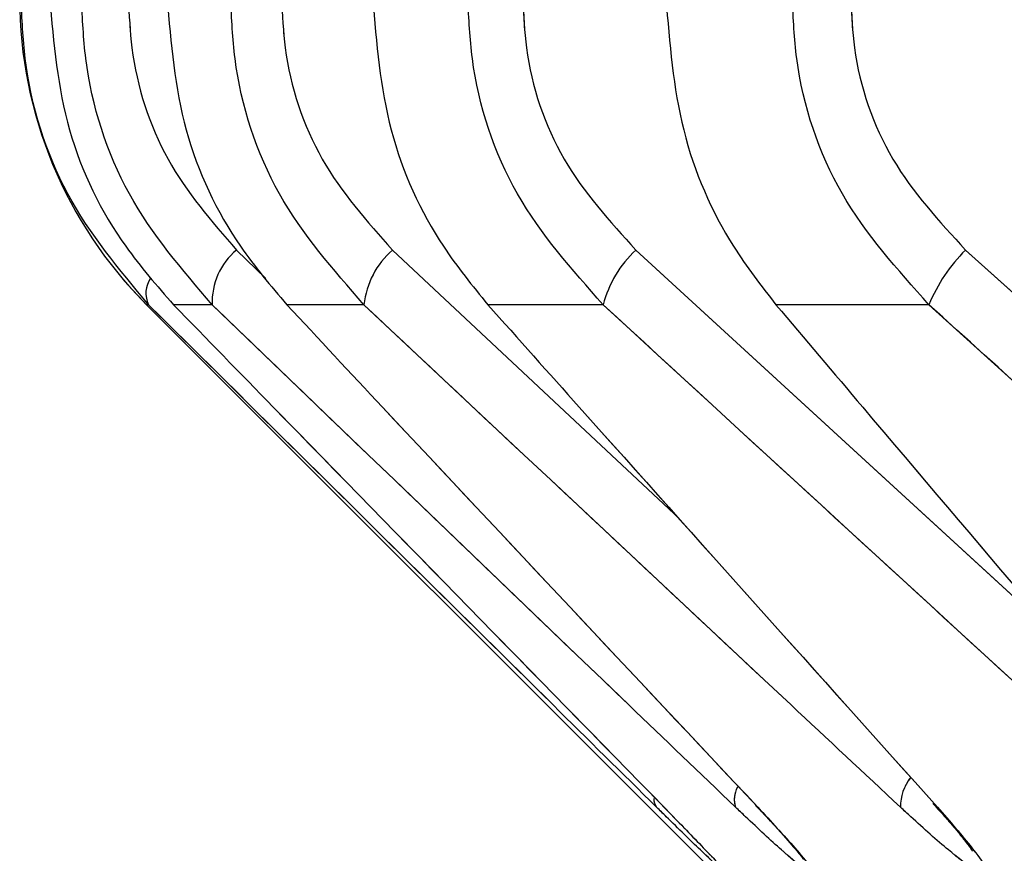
# Model space of a CAD drawing. Header units: inches. Extents: x 0.1 to 16.9, y 0.1 to 10.9.
# Tile 9 of 235: x 6.440313 to 6.44073, y 2.443106 to 2.44346. Entities that reach past the tile are written whole.
import ezdxf

# ---------------------------------------------------------------- set-up
doc = ezdxf.new("R2010")
doc.units = ezdxf.units.IN
doc.header["$MEASUREMENT"] = 0
doc.linetypes.add('PHANTOM', pattern=[0.49999999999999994, 0.25, -0.05, 0.05, -0.05, 0.05, -0.05])

msp = doc.modelspace()

# ---------------------------------------------------------------- linework, layer by layer
at = {"color": 7, "linetype": 'Continuous', "lineweight": 25}
for p, q in [((6.440404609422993, 2.443362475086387), (6.440417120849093, 2.443350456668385)), ((6.440470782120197, 2.443362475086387), (6.440592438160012, 2.443248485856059)), ((6.440574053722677, 2.443362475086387), (6.440753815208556, 2.443197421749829)), ((6.440713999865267, 2.443362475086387), (6.440924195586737, 2.443172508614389)), ((6.440366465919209, 2.443339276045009), (6.440993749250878, 2.44271199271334)), ((6.440367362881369, 2.443339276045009), (6.440366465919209, 2.443339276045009)), ((6.44039432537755, 2.443339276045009), (6.440377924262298, 2.443339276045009)), ((6.440458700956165, 2.443339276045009), (6.440425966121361, 2.443339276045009)), ((6.440560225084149, 2.443339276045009), (6.440511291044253, 2.443339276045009)), ((6.440698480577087, 2.443339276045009), (6.440633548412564, 2.443339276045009)), ((6.440586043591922, 2.443125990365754), (6.440591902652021, 2.44311994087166))]:
    msp.add_line(p, q, dxfattribs=at)
at = {"color": 7, "linetype": 'PHANTOM', "lineweight": 18}
for p, q in [((6.440404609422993, 2.443362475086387), (6.440417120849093, 2.443350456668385)), ((6.440404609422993, 2.443362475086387), (6.440417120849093, 2.443350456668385)), ((6.440404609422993, 2.443362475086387), (6.440417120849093, 2.443350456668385)), ((6.440470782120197, 2.443362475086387), (6.440592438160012, 2.443248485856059)), ((6.440470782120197, 2.443362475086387), (6.440592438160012, 2.443248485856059)), ((6.440470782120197, 2.443362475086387), (6.440592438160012, 2.443248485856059)), ((6.440574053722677, 2.443362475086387), (6.440753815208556, 2.443197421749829)), ((6.440574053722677, 2.443362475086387), (6.440753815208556, 2.443197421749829)), ((6.440574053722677, 2.443362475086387), (6.440753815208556, 2.443197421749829)), ((6.440713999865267, 2.443362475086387), (6.440924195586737, 2.443172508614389)), ((6.440713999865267, 2.443362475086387), (6.440924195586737, 2.443172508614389)), ((6.440713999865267, 2.443362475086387), (6.440924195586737, 2.443172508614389)), ((6.440366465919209, 2.443339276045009), (6.44099374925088, 2.44271199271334)), ((6.440367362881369, 2.443339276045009), (6.440366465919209, 2.443339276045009)), ((6.440366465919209, 2.443339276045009), (6.44099374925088, 2.44271199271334)), ((6.440367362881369, 2.443339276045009), (6.440366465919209, 2.443339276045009)), ((6.440366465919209, 2.443339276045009), (6.44099374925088, 2.44271199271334)), ((6.440367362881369, 2.443339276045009), (6.440366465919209, 2.443339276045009)), ((6.440394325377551, 2.443339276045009), (6.440377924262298, 2.443339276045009)), ((6.440394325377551, 2.443339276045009), (6.440377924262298, 2.443339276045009)), ((6.440394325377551, 2.443339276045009), (6.440377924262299, 2.443339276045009)), ((6.440458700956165, 2.443339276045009), (6.440425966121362, 2.443339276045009)), ((6.440458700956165, 2.443339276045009), (6.440425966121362, 2.443339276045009)), ((6.440458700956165, 2.443339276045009), (6.440425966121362, 2.443339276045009)), ((6.440560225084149, 2.443339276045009), (6.440511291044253, 2.443339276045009)), ((6.440560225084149, 2.443339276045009), (6.440511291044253, 2.443339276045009)), ((6.440560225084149, 2.443339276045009), (6.440511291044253, 2.443339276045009)), ((6.440698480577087, 2.443339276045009), (6.440633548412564, 2.443339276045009)), ((6.440698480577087, 2.443339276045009), (6.440633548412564, 2.443339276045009)), ((6.440698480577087, 2.443339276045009), (6.440633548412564, 2.443339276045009)), ((6.440586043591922, 2.443125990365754), (6.440591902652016, 2.443119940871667)), ((6.440586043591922, 2.443125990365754), (6.440591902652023, 2.443119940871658)), ((6.440586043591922, 2.443125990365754), (6.440591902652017, 2.443119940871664))]:
    msp.add_line(p, q, dxfattribs=at)
at = {"color": 7, "linetype": 'Continuous', "lineweight": 25}
for centre, radius, start, end in [((6.440496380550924, 2.443469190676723), 0.0001837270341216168, 180, 224.9999999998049), ((6.440423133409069, 2.443340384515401), 2.882934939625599e-05, 129.9814202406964, 182.203529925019), ((6.440494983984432, 2.443335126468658), 3.651954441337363e-05, 131.5068753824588, 173.4756083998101), ((6.440607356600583, 2.443326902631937), 4.872864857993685e-05, 133.1126752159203, 165.2901152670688), ((6.440762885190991, 2.443312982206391), 6.956522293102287e-05, 134.6461629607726, 157.7917622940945), ((6.440377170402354, 2.443344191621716), 1.097043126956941e-05, 144.8628171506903, 206.620249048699), ((6.440706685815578, 2.44312608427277), 2.031097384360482e-05, 142.3729302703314, 180.2649058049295), ((6.440625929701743, 2.443129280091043), 1.009593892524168e-05, 149.4019044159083, 199.0168613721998), ((6.440587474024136, 2.443129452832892), 5.74068230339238e-06, 177.9234385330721, 217.0955167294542)]:
    msp.add_arc(centre, radius, start, end, dxfattribs=at)
at = {"color": 7, "linetype": 'PHANTOM', "lineweight": 18}
for centre, radius, start, end in [((6.440496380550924, 2.443469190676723), 0.0001837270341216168, 180, 224.9999999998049), ((6.440496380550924, 2.443469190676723), 0.0001837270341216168, 180, 224.9999999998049), ((6.440423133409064, 2.443340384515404), 2.882934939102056e-05, 129.9814202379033, 182.2035299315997), ((6.440423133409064, 2.443340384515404), 2.882934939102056e-05, 129.9814202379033, 182.2035299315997), ((6.440423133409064, 2.443340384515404), 2.882934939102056e-05, 129.9814202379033, 182.2035299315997), ((6.44049498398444, 2.443335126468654), 3.651954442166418e-05, 131.5068753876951, 173.4756083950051), ((6.44049498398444, 2.443335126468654), 3.651954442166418e-05, 131.5068753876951, 173.4756083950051), ((6.44049498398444, 2.443335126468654), 3.651954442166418e-05, 131.5068753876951, 173.4756083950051), ((6.440607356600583, 2.443326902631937), 4.872864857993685e-05, 133.1126752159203, 165.2901152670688), ((6.440607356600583, 2.443326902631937), 4.872864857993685e-05, 133.1126752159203, 165.2901152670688), ((6.440607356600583, 2.443326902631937), 4.872864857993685e-05, 133.1126752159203, 165.2901152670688), ((6.440762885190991, 2.443312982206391), 6.956522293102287e-05, 134.6461629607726, 157.7917622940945), ((6.440762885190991, 2.443312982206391), 6.956522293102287e-05, 134.6461629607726, 157.7917622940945), ((6.440762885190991, 2.443312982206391), 6.956522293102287e-05, 134.6461629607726, 157.7917622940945), ((6.440377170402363, 2.443344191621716), 1.09704312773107e-05, 144.8628171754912, 206.6202490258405), ((6.440377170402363, 2.443344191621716), 1.09704312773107e-05, 144.8628171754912, 206.6202490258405), ((6.440377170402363, 2.443344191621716), 1.09704312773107e-05, 144.8628171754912, 206.6202490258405), ((6.440706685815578, 2.44312608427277), 2.031097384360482e-05, 142.3729302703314, 180.2649058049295), ((6.440706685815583, 2.443126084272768), 2.031097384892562e-05, 142.3729302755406, 180.2649057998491), ((6.440706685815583, 2.443126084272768), 2.031097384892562e-05, 142.3729302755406, 180.2649057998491), ((6.440625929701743, 2.443129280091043), 1.009593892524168e-05, 149.4019044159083, 199.0168613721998), ((6.440625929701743, 2.443129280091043), 1.009593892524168e-05, 149.4019044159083, 199.0168613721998), ((6.440625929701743, 2.443129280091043), 1.009593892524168e-05, 149.4019044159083, 199.0168613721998), ((6.440587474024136, 2.443129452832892), 5.74068230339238e-06, 177.9234385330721, 217.0955167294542), ((6.440587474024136, 2.443129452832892), 5.74068230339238e-06, 177.9234385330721, 217.0955167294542), ((6.440587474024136, 2.443129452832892), 5.74068230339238e-06, 177.9234385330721, 217.0955167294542)]:
    msp.add_arc(centre, radius, start, end, dxfattribs=at)
at = {"color": 7, "linetype": 'Continuous', "lineweight": 25}
for points, knots in [([(6.440367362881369, 2.443339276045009), (6.440354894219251, 2.443354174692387), (6.440329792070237, 2.443384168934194), (6.440314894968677, 2.443431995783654), (6.440313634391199, 2.443460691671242), (6.440313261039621, 2.443469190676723)], [0, 0, 0, 0, 0.4099050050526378, 0.8252285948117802, 1, 1, 1, 1]), ([(6.440325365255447, 2.443469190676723), (6.440327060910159, 2.443450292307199), (6.4403304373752, 2.44341266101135), (6.440352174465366, 2.4433686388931), (6.440370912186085, 2.443347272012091), (6.440377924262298, 2.443339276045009)], [0, 0, 0, 0, 0.3869935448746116, 0.7705992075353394, 1, 1, 1, 1]), ([(6.44039432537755, 2.443339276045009), (6.440381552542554, 2.443354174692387), (6.440355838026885, 2.443384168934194), (6.440340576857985, 2.443431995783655), (6.440339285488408, 2.443460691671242), (6.440338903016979, 2.443469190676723)], [0, 0, 0, 0, 0.4099050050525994, 0.8252285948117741, 1, 1, 1, 1]), ([(6.440358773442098, 2.443469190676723), (6.440359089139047, 2.443462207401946), (6.440360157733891, 2.443438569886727), (6.440372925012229, 2.443399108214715), (6.440394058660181, 2.443374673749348), (6.440404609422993, 2.443362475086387)], [0, 0, 0, 0, 0.1735354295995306, 0.5873958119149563, 1, 1, 1, 1]), ([(6.44037516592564, 2.443469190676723), (6.440376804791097, 2.443450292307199), (6.440380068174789, 2.44341266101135), (6.440401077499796, 2.4433686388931), (6.440419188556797, 2.443347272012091), (6.440425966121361, 2.443339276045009)], [0, 0, 0, 0, 0.3869935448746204, 0.7705992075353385, 1, 1, 1, 1]), ([(6.440458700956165, 2.443339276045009), (6.440445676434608, 2.443354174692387), (6.440419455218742, 2.443384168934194), (6.440403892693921, 2.443431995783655), (6.440402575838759, 2.443460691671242), (6.440402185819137, 2.443469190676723)], [0, 0, 0, 0, 0.4099050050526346, 0.8252285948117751, 1, 1, 1, 1]), ([(6.440423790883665, 2.443469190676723), (6.440424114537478, 2.443462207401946), (6.440425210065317, 2.443438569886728), (6.440438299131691, 2.443399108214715), (6.440459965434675, 2.443374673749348), (6.440470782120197, 2.443362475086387)], [0, 0, 0, 0, 0.1735354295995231, 0.5873958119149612, 1, 1, 1, 1]), ([(6.440462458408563, 2.443469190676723), (6.440464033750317, 2.4434502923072), (6.440467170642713, 2.44341266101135), (6.440487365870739, 2.4433686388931), (6.440504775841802, 2.443347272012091), (6.440511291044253, 2.443339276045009)], [0, 0, 0, 0, 0.3869935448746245, 0.7705992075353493, 1, 1, 1, 1]), ([(6.440560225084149, 2.443339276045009), (6.440547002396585, 2.443354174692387), (6.440520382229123, 2.443384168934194), (6.440504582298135, 2.443431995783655), (6.440503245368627, 2.443460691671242), (6.440502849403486, 2.443469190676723)], [0, 0, 0, 0, 0.4099050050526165, 0.8252285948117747, 1, 1, 1, 1]), ([(6.440526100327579, 2.443469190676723), (6.440526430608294, 2.443462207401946), (6.440527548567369, 2.443438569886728), (6.440540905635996, 2.443399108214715), (6.440563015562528, 2.443374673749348), (6.440574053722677, 2.443362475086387)], [0, 0, 0, 0, 0.1735354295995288, 0.5873958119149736, 1, 1, 1, 1]), ([(6.440586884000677, 2.443469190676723), (6.440588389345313, 2.443450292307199), (6.440591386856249, 2.44341266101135), (6.440610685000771, 2.4433686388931), (6.440627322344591, 2.443347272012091), (6.440633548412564, 2.443339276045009)], [0, 0, 0, 0, 0.3869935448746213, 0.7705992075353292, 1, 1, 1, 1]), ([(6.440698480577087, 2.443339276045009), (6.440685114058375, 2.443354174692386), (6.440658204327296, 2.443384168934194), (6.440642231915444, 2.443431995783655), (6.440640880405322, 2.443460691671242), (6.440640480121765, 2.443469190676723)], [0, 0, 0, 0, 0.4099050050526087, 0.8252285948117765, 1, 1, 1, 1]), ([(6.44066528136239, 2.443469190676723), (6.440665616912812, 2.443462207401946), (6.440666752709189, 2.443438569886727), (6.44068032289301, 2.443399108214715), (6.440702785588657, 2.443374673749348), (6.440713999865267, 2.443362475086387)], [0, 0, 0, 0, 0.1735354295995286, 0.5873958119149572, 1, 1, 1, 1]), ([(6.440582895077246, 2.443125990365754), (6.440568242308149, 2.443140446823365), (6.440496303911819, 2.443211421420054), (6.440424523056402, 2.443282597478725), (6.440367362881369, 2.443339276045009)], [0, 0, 0, 0, 0.2036849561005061, 1, 1, 1, 1]), ([(6.440377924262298, 2.443339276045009), (6.440392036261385, 2.443324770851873), (6.440461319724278, 2.443253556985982), (6.440530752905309, 2.443182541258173), (6.440586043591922, 2.443125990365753)], [0, 0, 0, 0, 0.2036849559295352, 1, 1, 1, 1]), ([(6.440616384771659, 2.443125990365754), (6.440601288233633, 2.443140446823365), (6.440527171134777, 2.443211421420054), (6.440453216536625, 2.443282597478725), (6.44039432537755, 2.443339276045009)], [0, 0, 0, 0, 0.2036849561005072, 1, 1, 1, 1]), ([(6.440425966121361, 2.443339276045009), (6.440439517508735, 2.443324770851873), (6.440506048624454, 2.443253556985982), (6.440572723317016, 2.443182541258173), (6.440625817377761, 2.443125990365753)], [0, 0, 0, 0, 0.2036849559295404, 1, 1, 1, 1]), ([(6.440686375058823, 2.443125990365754), (6.440670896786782, 2.443140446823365), (6.440594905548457, 2.443211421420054), (6.440519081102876, 2.443282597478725), (6.440458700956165, 2.443339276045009)], [0, 0, 0, 0, 0.2036849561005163, 1, 1, 1, 1]), ([(6.440511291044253, 2.443339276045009), (6.440524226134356, 2.443324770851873), (6.440587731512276, 2.443253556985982), (6.440651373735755, 2.443182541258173), (6.440702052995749, 2.443125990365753)], [0, 0, 0, 0, 0.2036849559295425, 1, 1, 1, 1]), ([(6.440792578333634, 2.443125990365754), (6.440776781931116, 2.443140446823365), (6.440699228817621, 2.443211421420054), (6.440621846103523, 2.443282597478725), (6.440560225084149, 2.443339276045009)], [0, 0, 0, 0, 0.2036849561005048, 1, 1, 1, 1]), ([(6.440633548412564, 2.443339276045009), (6.440645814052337, 2.443324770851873), (6.440706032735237, 2.443253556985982), (6.440766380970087, 2.443182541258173), (6.440814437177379, 2.443125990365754)], [0, 0, 0, 0, 0.2036849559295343, 1, 1, 1, 1]), ([(6.440934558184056, 2.443125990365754), (6.440918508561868, 2.443140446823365), (6.44083971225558, 2.443211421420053), (6.440761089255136, 2.443282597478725), (6.440698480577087, 2.443339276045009)], [0, 0, 0, 0, 0.203684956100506, 1, 1, 1, 1]), ([(6.440595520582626, 2.443116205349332), (6.440598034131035, 2.443113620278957), (6.440604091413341, 2.443107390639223), (6.440610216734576, 2.443100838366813), (6.440613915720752, 2.443096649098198), (6.440613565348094, 2.443096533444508), (6.440609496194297, 2.443100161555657), (6.440600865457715, 2.443108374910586), (6.440590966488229, 2.443118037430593), (6.440584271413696, 2.443124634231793), (6.440582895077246, 2.443125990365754)], [0, 0, 0, 0, 0.1022123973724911, 0.2463168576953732, 0.3674540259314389, 0.4891122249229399, 0.6004974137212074, 0.747543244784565, 0.9481013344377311, 1, 1, 1, 1]), ([(6.440585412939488, 2.443126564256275), (6.440588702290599, 2.443123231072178), (6.440592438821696, 2.443119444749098), (6.44059520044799, 2.443116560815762), (6.44059553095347, 2.443116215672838)], [0, 0, 0, 0, 0.880322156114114, 1, 1, 1, 1]), ([(6.440625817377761, 2.443125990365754), (6.44063146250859, 2.443119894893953), (6.44064054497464, 2.443110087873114), (6.440648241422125, 2.443100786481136), (6.440650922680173, 2.443096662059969), (6.440649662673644, 2.443096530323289), (6.440644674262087, 2.443100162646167), (6.440635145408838, 2.443108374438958), (6.440624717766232, 2.443118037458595), (6.440617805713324, 2.443124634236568), (6.440616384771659, 2.443125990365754)], [0, 0, 0, 0, 0.2086143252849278, 0.3356401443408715, 0.4424206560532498, 0.549660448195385, 0.6478447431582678, 0.7774633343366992, 0.9542521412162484, 1, 1, 1, 1]), ([(6.440624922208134, 2.443126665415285), (6.440627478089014, 2.443123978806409), (6.440633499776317, 2.443117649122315), (6.440639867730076, 2.443110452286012), (6.440644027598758, 2.443105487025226), (6.440645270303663, 2.443103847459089), (6.440645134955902, 2.443103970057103), (6.440644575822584, 2.44310492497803), (6.440644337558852, 2.443105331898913)], [0, 0, 0, 0, 0.2248546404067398, 0.5297603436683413, 0.7370074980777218, 0.8688900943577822, 0.9441300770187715, 1, 1, 1, 1]), ([(6.440702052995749, 2.443125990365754), (6.44070738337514, 2.443119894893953), (6.44071595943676, 2.443110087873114), (6.440722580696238, 2.443100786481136), (6.440724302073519, 2.443096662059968), (6.440722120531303, 2.443096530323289), (6.440716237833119, 2.443100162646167), (6.440705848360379, 2.443108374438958), (6.440694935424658, 2.443118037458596), (6.44068783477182, 2.443124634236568), (6.440686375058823, 2.443125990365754)], [0, 0, 0, 0, 0.2086143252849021, 0.3356401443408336, 0.4424206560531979, 0.5496604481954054, 0.6478447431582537, 0.7774633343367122, 0.9542521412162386, 1, 1, 1, 1]), ([(6.440700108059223, 2.443127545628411), (6.440702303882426, 2.443125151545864), (6.440707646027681, 2.443119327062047), (6.440713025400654, 2.443112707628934), (6.44071629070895, 2.443108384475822), (6.440717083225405, 2.443107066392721), (6.440716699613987, 2.443107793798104), (6.440716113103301, 2.443108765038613), (6.440715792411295, 2.443109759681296), (6.4407157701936, 2.44310982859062)], [0, 0, 0, 0, 0.2137156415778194, 0.5199416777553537, 0.7198779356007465, 0.8401970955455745, 0.9190751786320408, 0.9943934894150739, 1, 1, 1, 1])]:
    msp.add_open_spline(points, degree=3, knots=knots, dxfattribs=at)
at = {"color": 7, "linetype": 'PHANTOM', "lineweight": 18}
for points, knots in [([(6.440367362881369, 2.443339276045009), (6.440354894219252, 2.443354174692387), (6.440329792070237, 2.443384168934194), (6.440314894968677, 2.443431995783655), (6.440313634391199, 2.443460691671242), (6.440313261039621, 2.443469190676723)], [0, 0, 0, 0, 0.4099050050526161, 0.8252285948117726, 1, 1, 1, 1]), ([(6.440367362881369, 2.443339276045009), (6.440354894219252, 2.443354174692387), (6.440329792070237, 2.443384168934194), (6.440314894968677, 2.443431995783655), (6.440313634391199, 2.443460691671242), (6.440313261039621, 2.443469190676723)], [0, 0, 0, 0, 0.4099050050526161, 0.8252285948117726, 1, 1, 1, 1]), ([(6.440367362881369, 2.443339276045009), (6.440354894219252, 2.443354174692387), (6.440329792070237, 2.443384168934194), (6.440314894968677, 2.443431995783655), (6.440313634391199, 2.443460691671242), (6.440313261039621, 2.443469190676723)], [0, 0, 0, 0, 0.4099050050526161, 0.8252285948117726, 1, 1, 1, 1]), ([(6.440325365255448, 2.443469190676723), (6.440327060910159, 2.443450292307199), (6.4403304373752, 2.44341266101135), (6.440352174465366, 2.4433686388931), (6.440370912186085, 2.443347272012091), (6.440377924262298, 2.443339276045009)], [0, 0, 0, 0, 0.3869935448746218, 0.7705992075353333, 1, 1, 1, 1]), ([(6.440325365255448, 2.443469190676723), (6.440327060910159, 2.443450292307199), (6.4403304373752, 2.44341266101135), (6.440352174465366, 2.4433686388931), (6.440370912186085, 2.443347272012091), (6.440377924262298, 2.443339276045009)], [0, 0, 0, 0, 0.3869935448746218, 0.7705992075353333, 1, 1, 1, 1]), ([(6.440325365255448, 2.443469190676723), (6.440327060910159, 2.443450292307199), (6.4403304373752, 2.44341266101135), (6.440352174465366, 2.4433686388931), (6.440370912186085, 2.443347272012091), (6.440377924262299, 2.443339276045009)], [0, 0, 0, 0, 0.3869935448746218, 0.7705992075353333, 1, 1, 1, 1]), ([(6.440394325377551, 2.443339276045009), (6.440381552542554, 2.443354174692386), (6.440355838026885, 2.443384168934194), (6.440340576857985, 2.443431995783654), (6.440339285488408, 2.443460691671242), (6.440338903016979, 2.443469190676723)], [0, 0, 0, 0, 0.4099050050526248, 0.8252285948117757, 1, 1, 1, 1]), ([(6.440394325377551, 2.443339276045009), (6.440381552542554, 2.443354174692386), (6.440355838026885, 2.443384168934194), (6.440340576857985, 2.443431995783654), (6.440339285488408, 2.443460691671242), (6.440338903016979, 2.443469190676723)], [0, 0, 0, 0, 0.4099050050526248, 0.8252285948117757, 1, 1, 1, 1]), ([(6.440394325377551, 2.443339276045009), (6.440381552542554, 2.443354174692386), (6.440355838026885, 2.443384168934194), (6.440340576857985, 2.443431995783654), (6.440339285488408, 2.443460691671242), (6.440338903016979, 2.443469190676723)], [0, 0, 0, 0, 0.4099050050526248, 0.8252285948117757, 1, 1, 1, 1]), ([(6.440358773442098, 2.443469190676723), (6.440359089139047, 2.443462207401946), (6.440360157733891, 2.443438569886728), (6.440372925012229, 2.443399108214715), (6.440394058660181, 2.443374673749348), (6.440404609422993, 2.443362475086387)], [0, 0, 0, 0, 0.1735354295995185, 0.5873958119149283, 1, 1, 1, 1]), ([(6.440358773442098, 2.443469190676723), (6.440359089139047, 2.443462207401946), (6.440360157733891, 2.443438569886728), (6.440372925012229, 2.443399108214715), (6.440394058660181, 2.443374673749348), (6.440404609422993, 2.443362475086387)], [0, 0, 0, 0, 0.1735354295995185, 0.5873958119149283, 1, 1, 1, 1]), ([(6.440358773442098, 2.443469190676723), (6.440359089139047, 2.443462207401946), (6.440360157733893, 2.443438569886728), (6.440372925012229, 2.443399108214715), (6.440394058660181, 2.443374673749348), (6.440404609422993, 2.443362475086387)], [0, 0, 0, 0, 0.1735354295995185, 0.5873958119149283, 1, 1, 1, 1]), ([(6.44037516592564, 2.443469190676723), (6.440376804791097, 2.443450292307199), (6.440380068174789, 2.44341266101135), (6.440401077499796, 2.4433686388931), (6.440419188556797, 2.443347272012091), (6.440425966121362, 2.443339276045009)], [0, 0, 0, 0, 0.3869935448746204, 0.7705992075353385, 1, 1, 1, 1]), ([(6.44037516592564, 2.443469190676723), (6.440376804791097, 2.443450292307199), (6.440380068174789, 2.44341266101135), (6.440401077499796, 2.4433686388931), (6.440419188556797, 2.443347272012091), (6.440425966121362, 2.443339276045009)], [0, 0, 0, 0, 0.3869935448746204, 0.7705992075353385, 1, 1, 1, 1]), ([(6.44037516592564, 2.443469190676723), (6.440376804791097, 2.443450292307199), (6.440380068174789, 2.44341266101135), (6.440401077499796, 2.4433686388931), (6.440419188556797, 2.443347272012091), (6.440425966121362, 2.443339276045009)], [0, 0, 0, 0, 0.3869935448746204, 0.7705992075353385, 1, 1, 1, 1]), ([(6.440458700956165, 2.443339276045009), (6.440445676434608, 2.443354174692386), (6.440419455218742, 2.443384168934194), (6.440403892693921, 2.443431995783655), (6.440402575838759, 2.443460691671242), (6.440402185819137, 2.443469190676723)], [0, 0, 0, 0, 0.4099050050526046, 0.8252285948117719, 0.9999999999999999, 0.9999999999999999, 0.9999999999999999, 0.9999999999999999]), ([(6.440458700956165, 2.443339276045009), (6.440445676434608, 2.443354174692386), (6.440419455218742, 2.443384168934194), (6.440403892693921, 2.443431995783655), (6.440402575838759, 2.443460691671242), (6.440402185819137, 2.443469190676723)], [0, 0, 0, 0, 0.4099050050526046, 0.8252285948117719, 0.9999999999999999, 0.9999999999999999, 0.9999999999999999, 0.9999999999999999]), ([(6.440458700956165, 2.443339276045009), (6.440445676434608, 2.443354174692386), (6.440419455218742, 2.443384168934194), (6.440403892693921, 2.443431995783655), (6.440402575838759, 2.443460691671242), (6.440402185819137, 2.443469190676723)], [0, 0, 0, 0, 0.4099050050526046, 0.8252285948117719, 0.9999999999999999, 0.9999999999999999, 0.9999999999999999, 0.9999999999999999]), ([(6.440423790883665, 2.443469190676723), (6.440424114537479, 2.443462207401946), (6.440425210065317, 2.443438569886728), (6.440438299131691, 2.443399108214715), (6.440459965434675, 2.443374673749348), (6.440470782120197, 2.443362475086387)], [0, 0, 0, 0, 0.1735354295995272, 0.5873958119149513, 1, 1, 1, 1]), ([(6.440423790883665, 2.443469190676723), (6.440424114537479, 2.443462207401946), (6.440425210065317, 2.443438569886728), (6.440438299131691, 2.443399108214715), (6.440459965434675, 2.443374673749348), (6.440470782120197, 2.443362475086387)], [0, 0, 0, 0, 0.1735354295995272, 0.5873958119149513, 1, 1, 1, 1]), ([(6.440423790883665, 2.443469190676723), (6.440424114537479, 2.443462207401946), (6.440425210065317, 2.443438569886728), (6.440438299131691, 2.443399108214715), (6.440459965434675, 2.443374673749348), (6.440470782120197, 2.443362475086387)], [0, 0, 0, 0, 0.1735354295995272, 0.5873958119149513, 1, 1, 1, 1]), ([(6.440462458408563, 2.443469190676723), (6.440464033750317, 2.4434502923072), (6.440467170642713, 2.44341266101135), (6.440487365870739, 2.443368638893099), (6.440504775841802, 2.443347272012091), (6.440511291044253, 2.443339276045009)], [0, 0, 0, 0, 0.3869935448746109, 0.7705992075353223, 1, 1, 1, 1]), ([(6.440462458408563, 2.443469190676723), (6.440464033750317, 2.4434502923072), (6.440467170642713, 2.44341266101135), (6.440487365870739, 2.443368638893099), (6.440504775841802, 2.443347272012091), (6.440511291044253, 2.443339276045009)], [0, 0, 0, 0, 0.3869935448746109, 0.7705992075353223, 1, 1, 1, 1]), ([(6.440462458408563, 2.443469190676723), (6.440464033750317, 2.4434502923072), (6.440467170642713, 2.44341266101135), (6.440487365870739, 2.443368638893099), (6.440504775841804, 2.443347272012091), (6.440511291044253, 2.443339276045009)], [0, 0, 0, 0, 0.3869935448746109, 0.7705992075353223, 1, 1, 1, 1]), ([(6.440560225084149, 2.443339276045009), (6.440547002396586, 2.443354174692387), (6.440520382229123, 2.443384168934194), (6.440504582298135, 2.443431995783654), (6.440503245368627, 2.443460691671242), (6.440502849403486, 2.443469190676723)], [0, 0, 0, 0, 0.4099050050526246, 0.8252285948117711, 1, 1, 1, 1]), ([(6.440560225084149, 2.443339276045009), (6.440547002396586, 2.443354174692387), (6.440520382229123, 2.443384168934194), (6.440504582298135, 2.443431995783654), (6.440503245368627, 2.443460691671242), (6.440502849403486, 2.443469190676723)], [0, 0, 0, 0, 0.4099050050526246, 0.8252285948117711, 1, 1, 1, 1]), ([(6.440560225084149, 2.443339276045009), (6.440547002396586, 2.443354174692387), (6.440520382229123, 2.443384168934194), (6.440504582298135, 2.443431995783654), (6.440503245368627, 2.443460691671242), (6.440502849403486, 2.443469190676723)], [0, 0, 0, 0, 0.4099050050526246, 0.8252285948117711, 1, 1, 1, 1]), ([(6.440526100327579, 2.443469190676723), (6.440526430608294, 2.443462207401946), (6.440527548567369, 2.443438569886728), (6.440540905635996, 2.443399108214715), (6.440563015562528, 2.443374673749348), (6.440574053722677, 2.443362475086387)], [0, 0, 0, 0, 0.1735354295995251, 0.5873958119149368, 1, 1, 1, 1]), ([(6.440526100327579, 2.443469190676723), (6.440526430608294, 2.443462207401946), (6.440527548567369, 2.443438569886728), (6.440540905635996, 2.443399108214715), (6.440563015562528, 2.443374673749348), (6.440574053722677, 2.443362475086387)], [0, 0, 0, 0, 0.1735354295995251, 0.5873958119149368, 1, 1, 1, 1]), ([(6.440526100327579, 2.443469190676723), (6.440526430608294, 2.443462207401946), (6.440527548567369, 2.443438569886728), (6.440540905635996, 2.443399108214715), (6.440563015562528, 2.443374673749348), (6.440574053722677, 2.443362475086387)], [0, 0, 0, 0, 0.1735354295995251, 0.5873958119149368, 1, 1, 1, 1]), ([(6.440586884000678, 2.443469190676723), (6.440588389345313, 2.443450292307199), (6.440591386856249, 2.44341266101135), (6.440610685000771, 2.4433686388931), (6.440627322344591, 2.443347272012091), (6.440633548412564, 2.443339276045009)], [0, 0, 0, 0, 0.3869935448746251, 0.7705992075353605, 1, 1, 1, 1]), ([(6.440586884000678, 2.443469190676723), (6.440588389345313, 2.443450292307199), (6.440591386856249, 2.44341266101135), (6.440610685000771, 2.4433686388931), (6.440627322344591, 2.443347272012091), (6.440633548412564, 2.443339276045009)], [0, 0, 0, 0, 0.3869935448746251, 0.7705992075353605, 1, 1, 1, 1]), ([(6.440586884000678, 2.443469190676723), (6.440588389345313, 2.443450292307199), (6.440591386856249, 2.44341266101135), (6.440610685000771, 2.4433686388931), (6.440627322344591, 2.443347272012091), (6.440633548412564, 2.443339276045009)], [0, 0, 0, 0, 0.3869935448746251, 0.7705992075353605, 1, 1, 1, 1]), ([(6.440698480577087, 2.443339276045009), (6.440685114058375, 2.443354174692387), (6.440658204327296, 2.443384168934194), (6.440642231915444, 2.443431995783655), (6.440640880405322, 2.443460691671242), (6.440640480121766, 2.443469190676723)], [0, 0, 0, 0, 0.4099050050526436, 0.8252285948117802, 1, 1, 1, 1]), ([(6.440698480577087, 2.443339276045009), (6.440685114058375, 2.443354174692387), (6.440658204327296, 2.443384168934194), (6.440642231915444, 2.443431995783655), (6.440640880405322, 2.443460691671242), (6.440640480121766, 2.443469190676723)], [0, 0, 0, 0, 0.4099050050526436, 0.8252285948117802, 1, 1, 1, 1]), ([(6.440698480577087, 2.443339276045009), (6.440685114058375, 2.443354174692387), (6.440658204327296, 2.443384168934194), (6.440642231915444, 2.443431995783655), (6.440640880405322, 2.443460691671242), (6.440640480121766, 2.443469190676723)], [0, 0, 0, 0, 0.4099050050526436, 0.8252285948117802, 1, 1, 1, 1]), ([(6.44066528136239, 2.443469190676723), (6.440665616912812, 2.443462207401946), (6.440666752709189, 2.443438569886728), (6.440680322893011, 2.443399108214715), (6.440702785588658, 2.443374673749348), (6.440713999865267, 2.443362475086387)], [0, 0, 0, 0, 0.1735354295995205, 0.5873958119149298, 1, 1, 1, 1]), ([(6.44066528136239, 2.443469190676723), (6.440665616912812, 2.443462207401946), (6.440666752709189, 2.443438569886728), (6.440680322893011, 2.443399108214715), (6.440702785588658, 2.443374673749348), (6.440713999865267, 2.443362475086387)], [0, 0, 0, 0, 0.1735354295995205, 0.5873958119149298, 1, 1, 1, 1]), ([(6.44066528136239, 2.443469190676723), (6.440665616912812, 2.443462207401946), (6.440666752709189, 2.443438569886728), (6.440680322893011, 2.443399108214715), (6.440702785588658, 2.443374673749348), (6.440713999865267, 2.443362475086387)], [0, 0, 0, 0, 0.1735354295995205, 0.5873958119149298, 1, 1, 1, 1]), ([(6.440582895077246, 2.443125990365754), (6.440568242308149, 2.443140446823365), (6.440496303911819, 2.443211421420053), (6.440424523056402, 2.443282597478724), (6.440367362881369, 2.443339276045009)], [0, 0, 0, 0, 0.2036849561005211, 1, 1, 1, 1]), ([(6.440582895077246, 2.443125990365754), (6.440568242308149, 2.443140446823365), (6.44049630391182, 2.443211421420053), (6.440424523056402, 2.443282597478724), (6.440367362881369, 2.443339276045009)], [0, 0, 0, 0, 0.2036849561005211, 1, 1, 1, 1]), ([(6.440582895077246, 2.443125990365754), (6.440568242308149, 2.443140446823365), (6.44049630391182, 2.443211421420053), (6.440424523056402, 2.443282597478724), (6.440367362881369, 2.443339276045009)], [0, 0, 0, 0, 0.2036849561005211, 1, 1, 1, 1]), ([(6.440377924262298, 2.443339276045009), (6.440392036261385, 2.443324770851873), (6.440461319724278, 2.443253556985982), (6.440530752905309, 2.443182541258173), (6.440586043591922, 2.443125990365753)], [0, 0, 0, 0, 0.2036849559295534, 1, 1, 1, 1]), ([(6.440377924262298, 2.443339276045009), (6.440392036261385, 2.443324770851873), (6.440461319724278, 2.443253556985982), (6.440530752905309, 2.443182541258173), (6.440586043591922, 2.443125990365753)], [0, 0, 0, 0, 0.2036849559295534, 1, 1, 1, 1]), ([(6.440377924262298, 2.443339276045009), (6.440392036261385, 2.443324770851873), (6.440461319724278, 2.443253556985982), (6.440530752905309, 2.443182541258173), (6.440586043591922, 2.443125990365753)], [0, 0, 0, 0, 0.2036849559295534, 1, 1, 1, 1]), ([(6.440616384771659, 2.443125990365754), (6.440601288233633, 2.443140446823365), (6.440527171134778, 2.443211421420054), (6.440453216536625, 2.443282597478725), (6.440394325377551, 2.443339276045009)], [0, 0, 0, 0, 0.2036849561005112, 1, 1, 1, 1]), ([(6.440616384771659, 2.443125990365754), (6.440601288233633, 2.443140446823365), (6.440527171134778, 2.443211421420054), (6.440453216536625, 2.443282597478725), (6.440394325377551, 2.443339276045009)], [0, 0, 0, 0, 0.2036849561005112, 1, 1, 1, 1]), ([(6.440616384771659, 2.443125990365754), (6.440601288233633, 2.443140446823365), (6.440527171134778, 2.443211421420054), (6.440453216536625, 2.443282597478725), (6.440394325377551, 2.443339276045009)], [0, 0, 0, 0, 0.2036849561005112, 1, 1, 1, 1]), ([(6.440425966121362, 2.443339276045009), (6.440439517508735, 2.443324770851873), (6.440506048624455, 2.443253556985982), (6.440572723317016, 2.443182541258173), (6.440625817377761, 2.443125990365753)], [0, 0, 0, 0, 0.2036849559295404, 1, 1, 1, 1]), ([(6.440425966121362, 2.443339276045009), (6.440439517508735, 2.443324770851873), (6.440506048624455, 2.443253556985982), (6.440572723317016, 2.443182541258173), (6.440625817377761, 2.443125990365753)], [0, 0, 0, 0, 0.2036849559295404, 1, 1, 1, 1]), ([(6.440425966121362, 2.443339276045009), (6.440439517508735, 2.443324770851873), (6.440506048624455, 2.443253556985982), (6.440572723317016, 2.443182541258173), (6.440625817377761, 2.443125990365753)], [0, 0, 0, 0, 0.2036849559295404, 1, 1, 1, 1]), ([(6.440686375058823, 2.443125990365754), (6.440670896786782, 2.443140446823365), (6.440594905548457, 2.443211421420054), (6.440519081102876, 2.443282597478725), (6.440458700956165, 2.443339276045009)], [0, 0, 0, 0, 0.2036849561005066, 1, 1, 1, 1]), ([(6.440686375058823, 2.443125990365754), (6.440670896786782, 2.443140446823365), (6.440594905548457, 2.443211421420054), (6.440519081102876, 2.443282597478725), (6.440458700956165, 2.443339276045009)], [0, 0, 0, 0, 0.2036849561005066, 1, 1, 1, 1]), ([(6.440686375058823, 2.443125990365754), (6.440670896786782, 2.443140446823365), (6.440594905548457, 2.443211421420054), (6.440519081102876, 2.443282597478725), (6.440458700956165, 2.443339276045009)], [0, 0, 0, 0, 0.2036849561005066, 1, 1, 1, 1]), ([(6.440511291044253, 2.443339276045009), (6.440524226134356, 2.443324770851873), (6.440587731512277, 2.443253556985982), (6.440651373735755, 2.443182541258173), (6.44070205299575, 2.443125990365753)], [0, 0, 0, 0, 0.2036849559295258, 1, 1, 1, 1]), ([(6.440511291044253, 2.443339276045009), (6.440524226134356, 2.443324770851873), (6.440587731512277, 2.443253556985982), (6.440651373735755, 2.443182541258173), (6.44070205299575, 2.443125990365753)], [0, 0, 0, 0, 0.2036849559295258, 1, 1, 1, 1]), ([(6.440511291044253, 2.443339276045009), (6.440524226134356, 2.443324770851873), (6.440587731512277, 2.443253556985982), (6.440651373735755, 2.443182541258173), (6.44070205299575, 2.443125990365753)], [0, 0, 0, 0, 0.2036849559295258, 1, 1, 1, 1]), ([(6.440792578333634, 2.443125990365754), (6.440776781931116, 2.443140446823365), (6.440699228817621, 2.443211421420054), (6.440621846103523, 2.443282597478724), (6.440560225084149, 2.443339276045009)], [0, 0, 0, 0, 0.2036849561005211, 1, 1, 1, 1]), ([(6.440792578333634, 2.443125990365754), (6.440776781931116, 2.443140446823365), (6.440699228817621, 2.443211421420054), (6.440621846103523, 2.443282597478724), (6.440560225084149, 2.443339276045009)], [0, 0, 0, 0, 0.2036849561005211, 1, 1, 1, 1]), ([(6.440792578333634, 2.443125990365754), (6.440776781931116, 2.443140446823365), (6.440699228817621, 2.443211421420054), (6.440621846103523, 2.443282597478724), (6.440560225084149, 2.443339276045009)], [0, 0, 0, 0, 0.2036849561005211, 1, 1, 1, 1]), ([(6.440633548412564, 2.443339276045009), (6.440645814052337, 2.443324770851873), (6.440706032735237, 2.443253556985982), (6.440766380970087, 2.443182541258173), (6.440814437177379, 2.443125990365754)], [0, 0, 0, 0, 0.2036849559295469, 1, 1, 1, 1]), ([(6.440633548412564, 2.443339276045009), (6.440645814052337, 2.443324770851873), (6.440706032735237, 2.443253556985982), (6.440766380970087, 2.443182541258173), (6.440814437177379, 2.443125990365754)], [0, 0, 0, 0, 0.2036849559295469, 1, 1, 1, 1]), ([(6.440633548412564, 2.443339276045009), (6.440645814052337, 2.443324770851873), (6.440706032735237, 2.443253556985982), (6.440766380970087, 2.443182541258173), (6.440814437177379, 2.443125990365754)], [0, 0, 0, 0, 0.2036849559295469, 1, 1, 1, 1]), ([(6.440934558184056, 2.443125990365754), (6.440918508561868, 2.443140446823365), (6.44083971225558, 2.443211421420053), (6.440761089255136, 2.443282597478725), (6.440698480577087, 2.443339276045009)], [0, 0, 0, 0, 0.203684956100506, 1, 1, 1, 1]), ([(6.440934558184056, 2.443125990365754), (6.440918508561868, 2.443140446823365), (6.44083971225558, 2.443211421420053), (6.440761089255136, 2.443282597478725), (6.440698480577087, 2.443339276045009)], [0, 0, 0, 0, 0.203684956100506, 1, 1, 1, 1]), ([(6.440934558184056, 2.443125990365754), (6.440918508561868, 2.443140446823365), (6.44083971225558, 2.443211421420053), (6.440761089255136, 2.443282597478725), (6.440698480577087, 2.443339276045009)], [0, 0, 0, 0, 0.203684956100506, 1, 1, 1, 1]), ([(6.440595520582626, 2.443116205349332), (6.440598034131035, 2.443113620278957), (6.440604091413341, 2.443107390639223), (6.440610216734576, 2.443100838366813), (6.440613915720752, 2.443096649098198), (6.440613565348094, 2.443096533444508), (6.440609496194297, 2.443100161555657), (6.440600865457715, 2.443108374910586), (6.44059096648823, 2.443118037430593), (6.440584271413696, 2.443124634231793), (6.440582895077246, 2.443125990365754)], [0, 0, 0, 0, 0.1022123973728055, 0.2463168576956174, 0.3674540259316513, 0.4891122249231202, 0.6004974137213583, 0.7475432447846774, 0.9481013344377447, 1, 1, 1, 1]), ([(6.440595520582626, 2.443116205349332), (6.440598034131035, 2.443113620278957), (6.440604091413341, 2.443107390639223), (6.440610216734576, 2.443100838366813), (6.440613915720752, 2.443096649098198), (6.440613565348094, 2.443096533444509), (6.440609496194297, 2.443100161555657), (6.440600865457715, 2.443108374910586), (6.44059096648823, 2.443118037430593), (6.440584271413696, 2.443124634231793), (6.440582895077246, 2.443125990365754)], [0, 0, 0, 0, 0.1022123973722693, 0.2463168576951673, 0.3674540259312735, 0.4891122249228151, 0.6004974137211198, 0.7475432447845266, 0.9481013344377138, 1, 1, 1, 1]), ([(6.440595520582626, 2.443116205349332), (6.440598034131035, 2.443113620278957), (6.440604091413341, 2.443107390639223), (6.440610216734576, 2.443100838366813), (6.440613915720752, 2.443096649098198), (6.440613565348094, 2.443096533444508), (6.440609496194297, 2.443100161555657), (6.440600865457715, 2.443108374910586), (6.44059096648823, 2.443118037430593), (6.440584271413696, 2.443124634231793), (6.440582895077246, 2.443125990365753)], [0, 0, 0, 0, 0.1022123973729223, 0.2463168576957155, 0.3674540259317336, 0.4891122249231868, 0.6004974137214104, 0.7475432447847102, 0.9481013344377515, 1, 1, 1, 1]), ([(6.440585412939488, 2.443126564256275), (6.440588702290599, 2.443123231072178), (6.440592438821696, 2.443119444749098), (6.44059520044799, 2.443116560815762), (6.44059553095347, 2.443116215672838)], [0, 0, 0, 0, 0.8803221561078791, 1, 1, 1, 1]), ([(6.440585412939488, 2.443126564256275), (6.440588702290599, 2.443123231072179), (6.440592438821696, 2.443119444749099), (6.44059520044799, 2.443116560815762), (6.44059553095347, 2.443116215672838)], [0, 0, 0, 0, 0.8803221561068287, 0.9999999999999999, 0.9999999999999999, 0.9999999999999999, 0.9999999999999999]), ([(6.440585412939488, 2.443126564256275), (6.440588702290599, 2.443123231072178), (6.440592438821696, 2.443119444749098), (6.44059520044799, 2.443116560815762), (6.44059553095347, 2.443116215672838)], [0, 0, 0, 0, 0.8803221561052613, 1, 1, 1, 1]), ([(6.440625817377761, 2.443125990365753), (6.440631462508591, 2.443119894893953), (6.44064054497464, 2.443110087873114), (6.440648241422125, 2.443100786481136), (6.440650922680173, 2.443096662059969), (6.440649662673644, 2.443096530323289), (6.440644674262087, 2.443100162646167), (6.440635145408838, 2.443108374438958), (6.440624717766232, 2.443118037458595), (6.440617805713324, 2.443124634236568), (6.440616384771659, 2.443125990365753)], [0, 0, 0, 0, 0.2086143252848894, 0.3356401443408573, 0.4424206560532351, 0.5496604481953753, 0.6478447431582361, 0.7774633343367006, 0.9542521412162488, 1, 1, 1, 1]), ([(6.440625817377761, 2.443125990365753), (6.440631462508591, 2.443119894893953), (6.44064054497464, 2.443110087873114), (6.440648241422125, 2.443100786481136), (6.440650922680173, 2.443096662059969), (6.440649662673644, 2.443096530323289), (6.440644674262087, 2.443100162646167), (6.440635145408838, 2.443108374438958), (6.440624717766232, 2.443118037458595), (6.440617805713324, 2.443124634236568), (6.440616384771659, 2.443125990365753)], [0, 0, 0, 0, 0.2086143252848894, 0.3356401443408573, 0.4424206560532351, 0.5496604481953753, 0.6478447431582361, 0.7774633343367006, 0.9542521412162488, 1, 1, 1, 1]), ([(6.440625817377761, 2.443125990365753), (6.440631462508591, 2.443119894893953), (6.44064054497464, 2.443110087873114), (6.440648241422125, 2.443100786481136), (6.440650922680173, 2.443096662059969), (6.440649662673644, 2.443096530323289), (6.440644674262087, 2.443100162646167), (6.440635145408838, 2.443108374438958), (6.440624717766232, 2.443118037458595), (6.440617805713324, 2.443124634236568), (6.440616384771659, 2.443125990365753)], [0, 0, 0, 0, 0.2086143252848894, 0.3356401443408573, 0.4424206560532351, 0.5496604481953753, 0.6478447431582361, 0.7774633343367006, 0.9542521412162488, 1, 1, 1, 1]), ([(6.440624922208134, 2.443126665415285), (6.440627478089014, 2.443123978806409), (6.440633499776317, 2.443117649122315), (6.440639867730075, 2.443110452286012), (6.440644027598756, 2.443105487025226), (6.440645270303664, 2.443103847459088), (6.440645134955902, 2.443103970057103), (6.440644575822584, 2.443104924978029), (6.440644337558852, 2.443105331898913)], [0, 0, 0, 0, 0.224854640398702, 0.5297603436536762, 0.7370074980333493, 0.8688900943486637, 0.9441300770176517, 1, 1, 1, 1]), ([(6.440624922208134, 2.443126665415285), (6.440627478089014, 2.443123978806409), (6.440633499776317, 2.443117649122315), (6.440639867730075, 2.443110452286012), (6.440644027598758, 2.443105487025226), (6.440645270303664, 2.443103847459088), (6.440645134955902, 2.443103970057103), (6.440644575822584, 2.44310492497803), (6.440644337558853, 2.443105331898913)], [0, 0, 0, 0, 0.2248546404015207, 0.5297603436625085, 0.7370074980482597, 0.8688900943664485, 0.9441300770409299, 1, 1, 1, 1]), ([(6.440624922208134, 2.443126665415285), (6.440627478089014, 2.443123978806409), (6.440633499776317, 2.443117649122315), (6.440639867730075, 2.443110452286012), (6.440644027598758, 2.443105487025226), (6.440645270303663, 2.443103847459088), (6.440645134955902, 2.443103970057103), (6.440644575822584, 2.44310492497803), (6.440644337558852, 2.443105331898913)], [0, 0, 0, 0, 0.2248546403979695, 0.5297603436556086, 0.737007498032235, 0.8688900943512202, 0.9441300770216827, 1, 1, 1, 1]), ([(6.44070205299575, 2.443125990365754), (6.44070738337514, 2.443119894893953), (6.44071595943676, 2.443110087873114), (6.440722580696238, 2.443100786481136), (6.440724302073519, 2.443096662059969), (6.440722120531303, 2.443096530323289), (6.440716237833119, 2.443100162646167), (6.44070584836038, 2.443108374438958), (6.440694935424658, 2.443118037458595), (6.440687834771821, 2.443124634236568), (6.440686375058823, 2.443125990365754)], [0, 0, 0, 0, 0.2086143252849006, 0.3356401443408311, 0.4424206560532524, 0.5496604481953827, 0.6478447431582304, 0.7774633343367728, 0.9542521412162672, 1, 1, 1, 1]), ([(6.44070205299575, 2.443125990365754), (6.440707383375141, 2.443119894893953), (6.44071595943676, 2.443110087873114), (6.440722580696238, 2.443100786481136), (6.440724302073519, 2.443096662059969), (6.440722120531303, 2.443096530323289), (6.440716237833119, 2.443100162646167), (6.44070584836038, 2.443108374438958), (6.440694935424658, 2.443118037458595), (6.440687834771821, 2.443124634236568), (6.440686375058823, 2.443125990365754)], [0, 0, 0, 0, 0.2086143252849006, 0.3356401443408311, 0.4424206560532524, 0.5496604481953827, 0.6478447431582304, 0.7774633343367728, 0.9542521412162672, 1, 1, 1, 1]), ([(6.44070205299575, 2.443125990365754), (6.440707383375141, 2.443119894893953), (6.44071595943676, 2.443110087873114), (6.440722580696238, 2.443100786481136), (6.440724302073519, 2.443096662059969), (6.440722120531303, 2.443096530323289), (6.440716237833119, 2.443100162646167), (6.44070584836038, 2.443108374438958), (6.440694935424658, 2.443118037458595), (6.440687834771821, 2.443124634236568), (6.440686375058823, 2.443125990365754)], [0, 0, 0, 0, 0.2086143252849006, 0.3356401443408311, 0.4424206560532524, 0.5496604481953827, 0.6478447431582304, 0.7774633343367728, 0.9542521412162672, 1, 1, 1, 1]), ([(6.440700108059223, 2.443127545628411), (6.440702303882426, 2.443125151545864), (6.440707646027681, 2.443119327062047), (6.440713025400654, 2.443112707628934), (6.44071629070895, 2.443108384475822), (6.440717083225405, 2.443107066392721), (6.440716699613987, 2.443107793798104), (6.440716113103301, 2.443108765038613), (6.440715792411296, 2.443109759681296), (6.4407157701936, 2.44310982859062)], [0, 0, 0, 0, 0.2137156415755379, 0.5199416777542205, 0.7198779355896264, 0.8401970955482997, 0.9190751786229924, 0.9943934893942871, 1, 1, 1, 1]), ([(6.440700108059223, 2.443127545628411), (6.440702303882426, 2.443125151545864), (6.440707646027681, 2.443119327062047), (6.440713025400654, 2.443112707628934), (6.44071629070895, 2.443108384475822), (6.440717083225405, 2.443107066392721), (6.440716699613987, 2.443107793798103), (6.440716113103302, 2.443108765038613), (6.440715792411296, 2.443109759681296), (6.4407157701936, 2.44310982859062)], [0, 0, 0, 0, 0.2137156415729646, 0.5199416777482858, 0.7198779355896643, 0.8401970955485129, 0.9190751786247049, 0.9943934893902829, 1, 1, 1, 1]), ([(6.440700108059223, 2.443127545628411), (6.440702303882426, 2.443125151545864), (6.440707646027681, 2.443119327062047), (6.440713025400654, 2.443112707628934), (6.44071629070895, 2.443108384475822), (6.440717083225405, 2.443107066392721), (6.440716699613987, 2.443107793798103), (6.440716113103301, 2.443108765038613), (6.440715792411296, 2.443109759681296), (6.4407157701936, 2.44310982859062)], [0, 0, 0, 0, 0.2137156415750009, 0.5199416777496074, 0.7198779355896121, 0.8401970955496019, 0.9190751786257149, 0.9943934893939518, 1, 1, 1, 1])]:
    msp.add_open_spline(points, degree=3, knots=knots, dxfattribs=at)

doc.saveas('drawing.dxf')
